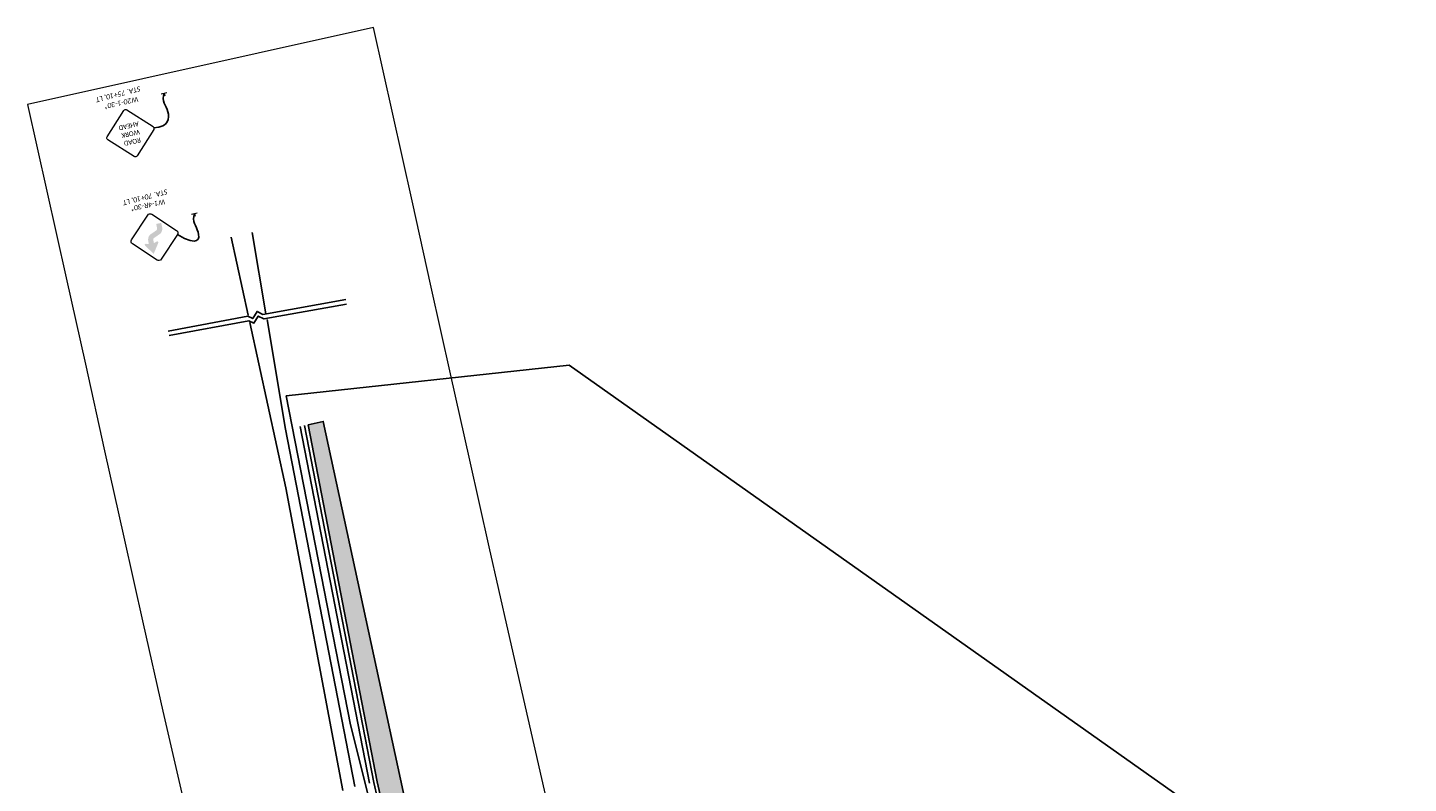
# Model space of a CAD drawing. Extents: x 2477475 to 2479736, y 499868 to 500887.
# Tile 2 of 3: x 2477475 to 2478255, y 500461 to 500887. Entities that reach past the tile are written whole.
import ezdxf
from ezdxf.enums import TextEntityAlignment as Align

# ---------------------------------------------------------------- set-up
doc = ezdxf.new("R2010")
doc.units = 21
doc.header["$MEASUREMENT"] = 0
doc.linetypes.add('dsolidcl', pattern=[0])
for name, color, linetype in [('MT_P_CL_Double_Solid', 2, 'dsolidcl'), ('MT_P_Drums', 30, 'Continuous'), ('MT_P_Edge_Line', 7, 'Continuous'), ('MT_P_Text', 7, 'Continuous'), ('MT_P_Work_Area', 7, 'Continuous'), ('MT_X_CL_Double_Solid', 2, 'dsolidcl'), ('SH_Text', 7, 'Continuous'), ('SN_P_Signs', 120, 'Continuous'), ('SN_P_Text', 7, 'Continuous')]:
    doc.layers.add(name, color=color, linetype=linetype)
doc.layers.add('SC_Scratch1', color=7, linetype='Continuous', plot=False)
doc.layers.add('SH_Named_Boundary (Construction)', color=7, linetype='Continuous', lineweight=0, plot=False, transparency=0.5)
doc.styles.add('P_Slanted-Normal LS 0.50 Masked', font='calibrii.ttf', dxfattribs={"height": 0.14})
doc.styles.add('Style-Calibri', font='calibri.ttf')
doc.styles.add('~P_Label - CenterCenter', font='calibrii.ttf', dxfattribs={"height": 0.14})

# ---------------------------------------------------------------- blocks, each defined once
blk = doc.blocks.new('W20-1')
at = {"layer": 'SN_P_Signs', "color": 132, "linetype": 'Continuous', "lineweight": 13, "flags": 128}
blk.add_lwpolyline([(-0.663, 0.725), (-0.044, 1.344, -0.414214), (0.044, 1.344), (0.663, 0.725, -0.414214), (0.663, 0.637), (0.044, 0.018, -0.414214), (-0.044, 0.018), (-0.663, 0.637, -0.414214)], format="xyb", close=True, dxfattribs=at)
at = {"layer": 'SN_P_Signs', "color": 7, "linetype": 'Continuous', "lineweight": 13, "style": 'Style-Calibri', "width": 0.840421}
for s, p in [('ROAD', (0, 0.931)), ('AHEAD', (0, 0.473)), ('WORK', (0, 0.702))]:
    blk.add_text(s, height=0.1333, dxfattribs=at).set_placement(p, align=Align.MIDDLE_CENTER)
blk = doc.blocks.new('SGN1PP')
at = {"color": 230, "linetype": 'Continuous', "lineweight": 13}
for p, q in [((0, 0), (-0.08, 0)), ((0, 0.08), (0, -0.08))]:
    blk.add_line(p, q, dxfattribs=at)
blk = doc.blocks.new('W1-4R')
at = {"layer": 'SN_P_Signs', "linetype": 'Continuous', "lineweight": 0, "extrusion": (0, 0, -1)}
blk.add_hatch(color=7, dxfattribs=at).paths.add_polyline_path([(-1.47, -16.96), (2.35, -22.55), (6.16, -16.96), (6.16, -16.96, 0.713927), (5.5, -16.08), (5.51, -16.08), (3.89, -16.6), (3.89, -14.88), (3.89, -14.88, 0.231443), (2.28, -11.59), (2.28, -11.59), (-1.97, -9.79), (-1.98, -9.79, -0.231443), (-2.46, -8.8), (-2.46, -8.8), (-2.46, -6.3), (-5.37, -6.3), (-5.37, -8.8), (-5.38, -8.8, 0.231443), (-3.77, -12.09), (-3.77, -12.09), (0.49, -13.9), (0.49, -13.9, -0.231443), (0.97, -14.88), (0.97, -14.88), (0.97, -16.65), (-0.81, -16.08), (-0.81, -16.08, 0.713944), (-1.47, -16.96)])
at = {"layer": 'SN_P_Signs', "color": 132, "linetype": 'Continuous', "lineweight": 13, "flags": 128}
blk.add_lwpolyline([(12.96, -14.63), (1.18, -26.42, -0.414214), (-1.18, -26.42), (-12.96, -14.63, -0.414214), (-12.96, -12.27), (-1.18, -0.49, -0.414214), (1.18, -0.49), (12.96, -12.27, -0.414214)], format="xyb", close=True, dxfattribs=at)

msp = doc.modelspace()

# ---------------------------------------------------------------- hatches: boundary and pattern name
at = {"layer": 'MT_P_Work_Area'}
h = msp.add_hatch(dxfattribs=at)
h.set_pattern_fill('DOTS', color=256, scale=2, style=0)
h.set_pattern_definition([(0, (0, 0), (1.25, 2.5), [0, -2.5])])
h.paths.add_polyline_path([(2477633.75, 500662.79), (2477642.31, 500664.71), (2477711.51, 500344.72), (2477722.51, 500337.01), (2477723.4, 500333.66), (2477720.62, 500332.99), (2477705.32, 500337.11), (2477701.46, 500336.08), (2477672.74, 500461.47)], flags=0)

# ---------------------------------------------------------------- linework, layer by layer
at = {"layer": 'MT_P_CL_Double_Solid'}
for p, q in [((2477621.24, 500627.21), (2477600.88, 500720.45)), ((2477620.99, 500660.27), (2477610.55, 500722.13)), ((2477660.02, 500458.78), (2477620.99, 500660.27)), ((2477653.36, 500456.46), (2477621.24, 500627.21))]:
    msp.add_line(p, q, dxfattribs=at)
at = {"layer": 'MT_P_Drums'}
for p, q in [((2477670.78, 500461.09), (2477631.78, 500662.4)), ((2477699.51, 500335.63), (2477670.79, 500461.02))]:
    msp.add_line(p, q, dxfattribs=at)
at = {"layer": 'MT_P_Edge_Line'}
msp.add_line((2477668.33, 500460.61), (2477629.33, 500661.93), dxfattribs=at)
at = {"layer": 'MT_P_Text', "flags": 128}
for points in [[(2477655.02, 500733.42), (2477608.22, 500725.09), (2477604.96, 500726.71), (2477602.5, 500722.74), (2477599.74, 500724.08), (2477554.69, 500715.69)], [(2477655.48, 500730.78), (2477608.84, 500722.48), (2477605.58, 500724.1), (2477603.13, 500720.13), (2477600.36, 500721.47), (2477555.31, 500713.08)]]:
    msp.add_lwpolyline(points, dxfattribs=at)
at = {"layer": 'MT_P_Work_Area', "flags": 128}
msp.add_lwpolyline([(2477633.75, 500662.79), (2477642.31, 500664.71), (2477711.51, 500344.72), (2477722.51, 500337.01), (2477723.4, 500333.66), (2477720.62, 500332.99), (2477705.32, 500337.11), (2477701.46, 500336.08), (2477672.74, 500461.47)], close=True, dxfattribs=at)
at = {"layer": 'MT_X_CL_Double_Solid'}
for p, q in [((2477599.97, 500724.65), (2477590.36, 500768.63)), ((2477609.93, 500725.4), (2477602.12, 500771.27))]:
    msp.add_line(p, q, dxfattribs=at)
at = {"layer": 'SC_Scratch1', "flags": 128}
msp.add_lwpolyline([(2477621.38, 500679.07), (2477657.73, 500493.6), (2477685.01, 500384.63), (2477686.03, 500379.73), (2477727.97, 500188.13), (2477751.03, 500084.2), (2477816.32, 500087.14), (2478344.34, 500089.1), (2478351.45, 500086.3), (2478359.31, 500088.39), (2478486.75, 500091.96), (2478496.06, 500124.8), (2478494.63, 500128.15), (2478499.03, 500188.99), (2477780.96, 500696.43)], close=True, dxfattribs=at)
at = {"layer": 'SH_Named_Boundary (Construction)', "transparency": 33554495, "flags": 128}
msp.add_lwpolyline([(2477585.31, 500354.97), (2477780.26, 500399.62), (2477769.1, 500448.36), (2477757.94, 500497.1), (2477746.77, 500545.84), (2477735.84, 500593.99), (2477724.99, 500642.79), (2477714.13, 500691.6), (2477703.27, 500740.41), (2477692.41, 500789.21), (2477681.55, 500838.02), (2477670.69, 500886.83), (2477475.46, 500843.39), (2477486.32, 500794.58), (2477497.18, 500745.78), (2477508.04, 500696.97), (2477518.9, 500648.17), (2477529.76, 500599.36), (2477540.62, 500550.55), (2477551.82, 500501.19), (2477562.98, 500452.45), (2477574.15, 500403.71)], close=True, dxfattribs=at)
at = {"layer": 'SH_Text'}
for points in [[(2477552.47, 500849.91), (2477551.01, 500845.24), (2477556.03, 500840.7), (2477555.22, 500830.84), (2477546.77, 500830.29)], [(2477569.56, 500782), (2477568.1, 500777.33), (2477573.12, 500772.79), (2477572.31, 500762.93), (2477559.99, 500770.08)]]:
    msp.add_open_spline(points, degree=3, dxfattribs=at)

# ---------------------------------------------------------------- block references
at = {"color": 230, "linetype": 'Continuous', "lineweight": 13, "xscale": 20, "yscale": 20, "zscale": 20, "rotation": 102.8979291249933}
for p in [(2477552.47, 500849.91), (2477569.56, 500782)]:
    msp.add_blockref('SGN1PP', p, dxfattribs=at)
at = {"layer": 'SN_P_Signs', "color": 7, "linetype": 'Continuous', "lineweight": 13, "xscale": 20, "yscale": 20, "zscale": 20, "rotation": 192.5953020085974}
msp.add_blockref('W20-1', (2477530.5, 500840.61), dxfattribs=at)
at = {"layer": 'SN_P_Signs', "color": 7, "linetype": 'Continuous', "lineweight": 0, "rotation": 11.72311251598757}
msp.add_blockref('W1-4R', (2477544.32, 500781.77), dxfattribs=at)

# ---------------------------------------------------------------- texts
at = {"layer": 'SN_P_Text', "color": 7, "style": '~P_Label - CenterCenter'}
for s, rotation, p in [('STA. 70+10, LT', 194.48892, (2477541.85, 500791.13)), ('W1-4R-30*', 191.72311, (2477543.3, 500786.66))]:
    msp.add_text(s, height=2.8, rotation=rotation, dxfattribs=at).set_placement(p, align=Align.MIDDLE_CENTER)

# ---------------------------------------------------------------- next in the draw order: texts
at = {"layer": 'SN_P_Text', "color": 7, "insert": (2477538.17, 500845.2), "char_height": 2.8, "attachment_point": 1, "rotation": 192.5953, "line_spacing_factor": 0.9, "style": 'P_Slanted-Normal LS 0.50 Masked', "bg_fill": 3, "box_fill_scale": 1.0125, "bg_fill_color": 7, "bg_fill_transparency": 0}
msp.add_mtext('W20-1-30*', dxfattribs=at)

# ---------------------------------------------------------------- next in the draw order: texts
at = {"layer": 'SN_P_Text', "color": 7, "style": '~P_Label - CenterCenter'}
msp.add_text('STA. 75+10, LT', height=2.8, rotation=194.48892, dxfattribs=at).set_placement((2477526.58, 500849.22), align=Align.MIDDLE_CENTER)

doc.saveas('drawing.dxf')
